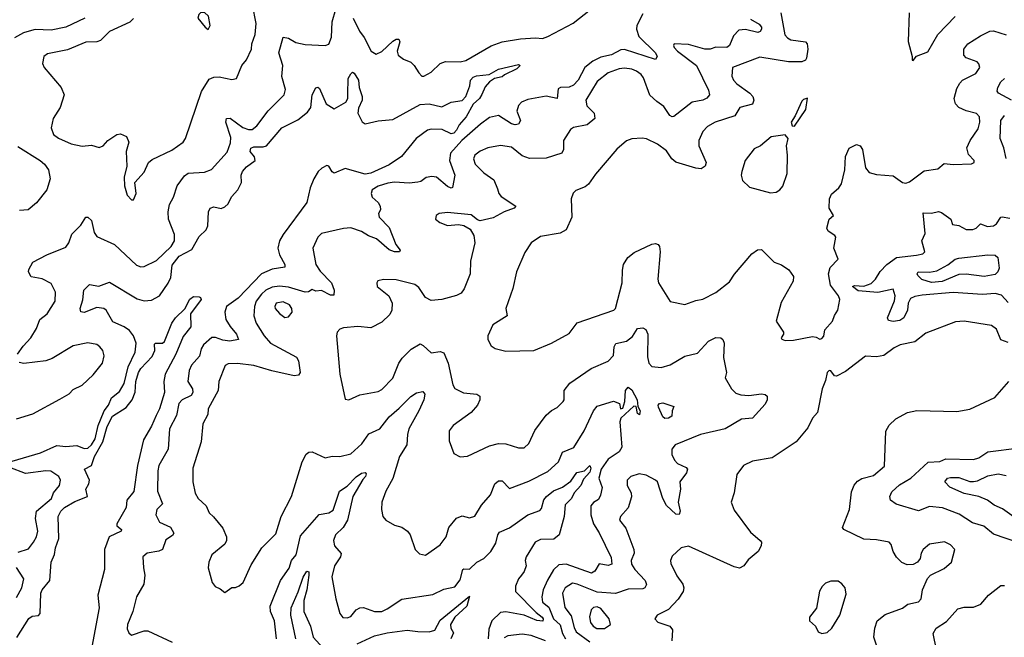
# Model space of a CAD drawing. Extents: x 1552294 to 1694791, y 811929 to 917222.
# Tile 35 of 256: x 1576152 to 1581545, y 835964 to 839347. Entities that reach past the tile are written whole.
import ezdxf

# ---------------------------------------------------------------- set-up
doc = ezdxf.new("R2010")
doc.units = 0

msp = doc.modelspace()

# ---------------------------------------------------------------- linework, layer by layer
at = {"layer": '0CON10XD'}
for points in [[(1576140.6, 837515), (1576170.7, 837559.3), (1576213.6, 837605), (1576244.5, 837655), (1576263.5, 837705), (1576302.5, 837735), (1576346.4, 837805), (1576349.2, 837855), (1576325, 837901.5), (1576275, 837927.7), (1576215, 837938.6), (1576200.6, 837965), (1576202, 837978), (1576225, 838018.1), (1576300.5, 838059.5), (1576405, 838101.1), (1576420.8, 838125), (1576437.7, 838172.3), (1576488.2, 838221.8), (1576515, 838264.2), (1576525, 838265.8), (1576545, 838246.2), (1576560.9, 838180.9), (1576575, 838158.6), (1576671.1, 838115), (1576792.2, 838002.2), (1576815, 837993.1), (1576835, 837994.4), (1576901.7, 838028.3), (1576982.5, 838105), (1576999.6, 838135), (1576999.5, 838169.5), (1576967.1, 838255), (1576965.5, 838295), (1576973.3, 838335), (1576994.4, 838375), (1577015, 838437.1), (1577055, 838490.6), (1577075, 838506.2), (1577165, 838511.3), (1577203.2, 838526.8), (1577288.4, 838621.6), (1577307.8, 838672.2), (1577308.1, 838701.9), (1577280.7, 838785), (1577284.7, 838805.3), (1577305, 838807.9), (1577375, 838755.9), (1577405, 838744.7), (1577425.2, 838744.8), (1577451.2, 838765), (1577512.3, 838847.7), (1577600.6, 838935), (1577608.1, 838965), (1577587.9, 839035), (1577592.8, 839095), (1577570.7, 839165), (1577595, 839251.1), (1577625, 839245.4), (1577665, 839222.1), (1577715, 839210.9), (1577825, 839205.7), (1577845, 839212), (1577859.9, 839250.1), (1577862.8, 839335), (1577883, 839405)], [(1576776.4, 839353.6), (1576756.1, 839333.9), (1576645, 839281.9), (1576595, 839232.2), (1576574.6, 839225.4), (1576515, 839222.8), (1576415, 839181.5), (1576305, 839159.2), (1576283.8, 839145), (1576277.3, 839107.3), (1576287.1, 839085), (1576379.4, 838975), (1576395.7, 838935), (1576373.6, 838866.4), (1576335.7, 838805), (1576325.7, 838755), (1576338.3, 838718.3), (1576365, 838697.1), (1576435, 838666.9), (1576495, 838654.4), (1576545, 838658.8), (1576587, 838647), (1576610, 838655), (1576636, 838685), (1576685, 838718.1), (1576705, 838721.9), (1576737.3, 838707.3), (1576750, 838675), (1576735.6, 838625), (1576739.4, 838545), (1576724.2, 838485), (1576726.4, 838436.4), (1576741.2, 838385), (1576765, 838360), (1576775, 838360), (1576790.8, 838395), (1576783.1, 838455), (1576835, 838512), (1576857.1, 838565), (1576878.6, 838581.4), (1576985, 838632.2), (1577048.5, 838675), (1577060.5, 838695), (1577147.2, 838952.8), (1577189.7, 839020.3), (1577215, 839031.9), (1577244.5, 839034.5), (1577315, 839018.6), (1577340, 839025), (1577368.8, 839095), (1577394.2, 839125.8), (1577422, 839185), (1577424.2, 839215), (1577442.2, 839265), (1577446.9, 839325), (1577427.1, 839427.1)], [(1577979.5, 839355), (1578012.9, 839282.9), (1578038.7, 839248.7), (1578077.5, 839175), (1578105, 839156.9), (1578135, 839171.5), (1578195, 839229.4), (1578215, 839240.8), (1578229.4, 839239.4), (1578234.2, 839225), (1578220.4, 839175), (1578225, 839152.5), (1578255, 839130), (1578295, 839113.3), (1578313.3, 839095), (1578337.5, 839055), (1578355, 839037.5), (1578365, 839037.5), (1578405, 839060), (1578455, 839106), (1578485, 839118), (1578565, 839115.8), (1578595, 839122.2), (1578735, 839203.6), (1578795, 839226.2), (1578895, 839240.9), (1578977, 839247), (1579015, 839243.1), (1579045, 839254.3), (1579183.1, 839326.9), (1579277.6, 839402.4)], [(1576510, 839355), (1576406, 839305), (1576325, 839289.4), (1576237, 839293), (1576204.6, 839284.6), (1576172.9, 839275), (1576123.2, 839246.8)], [(1579565, 839378.8), (1579531.4, 839315), (1579530.6, 839295), (1579542.2, 839255), (1579635.2, 839165.2), (1579643.5, 839145), (1579635, 839128.5), (1579465, 839183.7), (1579445, 839180.7), (1579394.2, 839155), (1579335, 839142.2), (1579290.4, 839119.6), (1579247.8, 839085), (1579210.7, 839015), (1579185, 838987.7), (1579162.4, 838977.6), (1579115, 838974.6), (1579101.9, 838968.1), (1579095, 838914.3), (1579035, 838926.9), (1578935, 838909.6), (1578900, 838895), (1578884.1, 838875.9), (1578874.6, 838845), (1578894.3, 838795), (1578885, 838774.4), (1578865, 838770.4), (1578845, 838775.4), (1578775, 838821.5), (1578725, 838811.2), (1578675.2, 838774.8), (1578573.6, 838685), (1578511.2, 838615), (1578506.8, 838575), (1578536.1, 838495), (1578522.5, 838427.5), (1578515, 838424.4), (1578495, 838433.2), (1578435, 838483.8), (1578408.6, 838488.6), (1578378.1, 838481.9), (1578349.1, 838460.9), (1578333.2, 838456.7), (1578285, 838451), (1578205, 838455.9), (1578168.6, 838451.4), (1578116.2, 838435), (1578083.1, 838415), (1578076.7, 838395), (1578082.7, 838375), (1578115.9, 838345.9), (1578127.1, 838325), (1578127.5, 838305), (1578118.2, 838285), (1578120.6, 838265), (1578175, 838209.2), (1578212.7, 838115), (1578235.7, 838085), (1578233.3, 838075), (1578205.4, 838074.6), (1578175, 838085.3), (1578107.1, 838147.1), (1578063, 838163), (1578025, 838186.9), (1577965, 838206.4), (1577925, 838202.5), (1577804.5, 838175.5), (1577785.6, 838155), (1577757.5, 838095), (1577774.3, 838005), (1577798.8, 837968.8), (1577860.9, 837905), (1577875.5, 837865), (1577872.3, 837837.7), (1577855, 837837.8), (1577805, 837863.3), (1577775, 837860), (1577755, 837868.1), (1577734.3, 837855.7), (1577715, 837853.8), (1577625, 837881), (1577575, 837887.3), (1577535, 837881), (1577500.4, 837865), (1577475.9, 837844.1), (1577447.1, 837805), (1577437.6, 837775), (1577434.3, 837724.3), (1577446.9, 837685), (1577492, 837615), (1577526.4, 837575), (1577667.7, 837497.7), (1577678.5, 837478.5), (1577689.2, 837415), (1577679.4, 837400.6), (1577655, 837396.9), (1577532.7, 837422.7), (1577435, 837451.9), (1577345, 837463.8), (1577295, 837461.9), (1577277.8, 837452.2), (1577243.1, 837365), (1577239.5, 837315), (1577184.5, 837215), (1577182, 837185), (1577155, 837133.3), (1577145.5, 837035), (1577099.8, 836890.2), (1577100, 836815), (1577113.2, 836753.2), (1577130, 836725), (1577174, 836685), (1577190, 836645), (1577214.2, 836624.2), (1577265, 836561.2), (1577284.3, 836514.3), (1577285.7, 836495), (1577275.8, 836475), (1577204.4, 836415.6), (1577188, 836375), (1577184.1, 836344.1), (1577206.2, 836265), (1577222.1, 836242.1), (1577250, 836230), (1577275, 836210), (1577315, 836237.5), (1577335, 836237.5), (1577355, 836246.7), (1577376, 836265), (1577419.7, 836360.3), (1577479.2, 836455), (1577555, 836531.2), (1577583.8, 836625), (1577641.1, 836735), (1577698.5, 836925), (1577722, 836968), (1577735, 836977.5), (1577755, 836980), (1577825, 836947.1), (1577864.4, 836955.6), (1577905, 836954.3), (1577965, 836968.6), (1578026.4, 837023.6), (1578065, 837078.5), (1578124.8, 837105.2), (1578175, 837171.5), (1578231.4, 837218.6), (1578295, 837283.5), (1578325, 837302.5), (1578360.7, 837310.7), (1578371.2, 837295), (1578365.7, 837265), (1578338.9, 837205)], [(1577185, 839293.3), (1577196.2, 839315), (1577186.7, 839365), (1577165, 839386.7), (1577145, 839386.7), (1577133.3, 839375), (1577127.5, 839355), (1577167.5, 839305), (1577185, 839293.3)], [(1580155, 839348.6), (1580202.3, 839322.3), (1580215.3, 839305), (1580215.6, 839294.4), (1580207.9, 839282.1), (1580193.9, 839276.1), (1580128, 839292), (1580090.8, 839289.2), (1580061.9, 839258.1), (1580038.8, 839205), (1580025, 839194.8), (1579965, 839196.7), (1579934.2, 839185.8), (1579905, 839185.3), (1579815, 839210.5), (1579736.7, 839215), (1579732.9, 839205), (1579737.1, 839195), (1579755.7, 839175), (1579859.6, 839095), (1579925, 838960), (1579930, 838935), (1579915, 838917.5), (1579893.6, 838906.4), (1579835, 838895.5), (1579735, 838816.7), (1579725, 838814.4), (1579712.1, 838822.1), (1579680.4, 838870.4), (1579642, 838898), (1579603.7, 838933.7), (1579568.1, 839028.1), (1579555, 839047.3), (1579530.6, 839065), (1579505, 839076.5), (1579465, 839081.4), (1579435, 839077.6), (1579375, 839056.1), (1579315, 839008.5), (1579252.9, 838905), (1579257.8, 838875), (1579299.1, 838835), (1579302.2, 838805), (1579259.3, 838770.7), (1579184.4, 838755.6), (1579168.8, 838745), (1579130.8, 838685), (1579131.1, 838635), (1579121.2, 838615), (1579035, 838587.8), (1578945, 838585.5), (1578905, 838601.2), (1578845, 838647.7), (1578785, 838657.9), (1578716.2, 838645), (1578675, 838626.7), (1578645.5, 838604.5), (1578636.9, 838585), (1578646.7, 838555), (1578695, 838508.2), (1578748.8, 838468.8), (1578769.2, 838420.8)], [(1580320.8, 839385), (1580343.4, 839263.4), (1580356.7, 839246.7), (1580375, 839236.8), (1580455, 839224.4), (1580464.6, 839214.6), (1580469.2, 839185), (1580462, 839135), (1580456.2, 839125), (1580435, 839115.6), (1580362.5, 839115), (1580205, 839140.5), (1580056.1, 839083.9), (1580052.9, 839037.1), (1580061.4, 839015), (1580079.2, 838995), (1580151.8, 838945), (1580167.9, 838925), (1580173.5, 838905), (1580165, 838884.3), (1580095.6, 838865), (1580069.3, 838820.8), (1579961.4, 838785), (1579918.9, 838761.1), (1579894.4, 838735), (1579872.5, 838685), (1579870.9, 838655), (1579912.2, 838565), (1579906.3, 838543.7), (1579885, 838529.5), (1579855, 838532.7), (1579745, 838567.1), (1579723.3, 838585), (1579695, 838628.9), (1579645, 838664.4), (1579585, 838694), (1579562, 838698), (1579505, 838693.3), (1579475, 838683.8), (1579423.4, 838636.6), (1579305, 838501.2), (1579266.7, 838445), (1579249.5, 838430.5), (1579198.7, 838411.3), (1579183.4, 838396.6), (1579173.1, 838365), (1579175.8, 838265), (1579144.3, 838195), (1579112, 838178), (1579005, 838160), (1578954.2, 838125), (1578918.7, 838071.3), (1578872.9, 837965), (1578853.1, 837875), (1578815.6, 837765), (1578822, 837725), (1578744.2, 837675), (1578715.8, 837615), (1578716, 837595), (1578735, 837560), (1578755.6, 837545.6), (1578815, 837531.9), (1578967.5, 837535), (1579065, 837575.8), (1579162.1, 837627.9), (1579205, 837686.5), (1579406.2, 837755), (1579415.6, 837765), (1579451.8, 837905), (1579453.3, 837975), (1579460, 838005), (1579483.6, 838045), (1579517.7, 838072.3), (1579615, 838116.9), (1579635, 838120.5), (1579649.2, 838115), (1579656.4, 838105), (1579659.3, 838075), (1579647.7, 837925), (1579650.9, 837905), (1579715, 837803.8), (1579795, 837786.2), (1579855, 837809.2), (1579893.2, 837816.8), (1579965, 837852), (1580039.7, 837910.3), (1580067.6, 837952.4), (1580162.5, 838065), (1580193.4, 838086.6), (1580215, 838087.1), (1580285, 838018), (1580325, 838003.8), (1580365, 837976.2), (1580390.5, 837940.5), (1580387.5, 837915), (1580321.7, 837798.3), (1580295.4, 837695), (1580336.2, 837635), (1580336, 837624), (1580323.3, 837605), (1580327, 837597), (1580345, 837590), (1580390.9, 837590.9), (1580495, 837611.2), (1580515, 837608.8), (1580535, 837597.5), (1580545, 837600), (1580556.4, 837613.6), (1580562.3, 837647.7), (1580603.3, 837695), (1580614.1, 837725.9), (1580633.3, 837755), (1580643.8, 837815), (1580635.7, 837835), (1580593.2, 837893.2), (1580582.6, 837955), (1580590.8, 837989.2), (1580634.3, 838035), (1580610.8, 838095), (1580621.9, 838155), (1580616.9, 838165), (1580579.1, 838189.1), (1580572.9, 838205), (1580585, 838253.3), (1580610, 838275), (1580585.8, 838315), (1580586.7, 838365), (1580598.9, 838391.1), (1580637.5, 838425), (1580652.2, 838447.8), (1580671.8, 838525), (1580675, 838597.5), (1580695, 838643.8), (1580735, 838662.9), (1580756, 838655), (1580767.5, 838635), (1580784.2, 838535), (1580805, 838509.2), (1580845, 838498.1), (1580935, 838491.1), (1580986.7, 838455), (1581005, 838450.8), (1581025, 838458), (1581105, 838518.6), (1581180.6, 838529.4), (1581215, 838558.8), (1581265, 838554.2), (1581365, 838557.5), (1581380, 838565), (1581380, 838575), (1581348.8, 838608.8), (1581340, 838645), (1581356.9, 838685), (1581402, 838748), (1581411.1, 838785), (1581408.6, 838815), (1581393.1, 838833.1), (1581335, 838847.7), (1581295, 838865.5), (1581277.3, 838885), (1581270.7, 838915), (1581285, 838970), (1581300.6, 838999.4), (1581315.3, 839014.7), (1581388.2, 839051.8), (1581410.4, 839085), (1581405.4, 839105), (1581395.7, 839115.7), (1581335, 839138.2), (1581322.4, 839152.4), (1581323.1, 839185), (1581345.3, 839214.7), (1581415, 839258.7), (1581465, 839282.9), (1581485, 839286.1), (1581555, 839263.6)], [(1581024.4, 839385), (1581017.7, 839227.7), (1581040, 839145), (1581040, 839125), (1581045, 839122.5), (1581063.8, 839146.2), (1581125, 839171.2), (1581180.8, 839265), (1581275, 839363.3)], [(1576111.5, 836928.5), (1576266.2, 836973.8), (1576355, 837014.7), (1576405, 837009.6), (1576465, 837014.5), (1576505, 836997.3), (1576525, 837000.9), (1576545, 837018.5), (1576565, 837050.6), (1576581.6, 837125), (1576595.8, 837155), (1576615.1, 837204.9), (1576638.2, 837235), (1576654.7, 837275), (1576699.3, 837310.7), (1576725, 837354.5), (1576746.4, 837445), (1576784.7, 837525), (1576790.9, 837575), (1576776, 837615), (1576754.6, 837645), (1576725.4, 837665), (1576662.7, 837692.7), (1576625.4, 837755), (1576614.1, 837764.1), (1576575, 837771.2), (1576505, 837743.3), (1576487.3, 837747.3), (1576483.6, 837765), (1576497.9, 837812.1), (1576503.6, 837865), (1576535, 837896), (1576585, 837888.1), (1576645, 837908.9), (1576795, 837817.1), (1576835, 837806.5), (1576875, 837810.4), (1576918.2, 837835), (1576965, 837903.6), (1576980, 837935), (1576987.6, 838002.4), (1577025, 838052.2), (1577095, 838087.2), (1577135, 838160), (1577173.6, 838196.4), (1577183.3, 838216.7), (1577185.7, 838295), (1577195, 838313.8), (1577215, 838320.8), (1577255, 838312.2), (1577275, 838320.9), (1577295, 838338.8), (1577313, 838377), (1577347, 838415), (1577366.5, 838455), (1577365.9, 838495), (1577372.7, 838515), (1577395, 838541.2), (1577441.5, 838575), (1577437.6, 838595), (1577414.8, 838625), (1577417.4, 838642.6), (1577435, 838650), (1577485, 838649.8), (1577504.7, 838655.3), (1577587.5, 838755), (1577675, 838798.5), (1577729.2, 838840.8), (1577746.9, 838865), (1577754.1, 838935.9), (1577775, 838972.5), (1577785, 838977.5), (1577795, 838970), (1577830, 838885), (1577875, 838858), (1577937.9, 838895), (1577949.4, 838915), (1577949.3, 838940.7), (1577952.1, 839025), (1577965, 839050.8), (1577975, 839058.8), (1577984.2, 839054.2), (1578007.9, 839015), (1578012, 838975), (1578027.5, 838925), (1578028.4, 838905), (1578008.7, 838861.3), (1578004.2, 838835), (1578027.6, 838787.6), (1578045, 838776.5), (1578115, 838792.2), (1578195, 838799.2), (1578345, 838882.6), (1578395, 838885.2), (1578465, 838868.9), (1578515, 838895.2), (1578575, 838904), (1578595.6, 838925), (1578616.7, 838985), (1578620.8, 839015), (1578635, 839032), (1578655, 839039.4), (1578723.6, 839046.4), (1578775, 839075.5), (1578885, 839100.8), (1578893.8, 839095), (1578875, 839077.1), (1578807.5, 839045), (1578795, 839033.3), (1578752.5, 839025), (1578725, 839006), (1578701.9, 838978.1), (1578682.8, 838937.2), (1578670.6, 838915), (1578635.7, 838884.2), (1578597.3, 838815), (1578558.8, 838771.2), (1578545, 838741.4), (1578530, 838725), (1578515, 838720.6), (1578465.6, 838745.6), (1578405, 838747.9), (1578385, 838740.8), (1578324.1, 838695.9), (1578243, 838597), (1578175, 838550.8), (1578075, 838506.2), (1578045, 838501), (1577935, 838531.2), (1577875, 838506.2), (1577863.3, 838513.3), (1577845, 838543.8), (1577835, 838548.5), (1577806.5, 838533.5), (1577787.7, 838515), (1577763.4, 838475), (1577743.7, 838425), (1577725.3, 838345), (1577595, 838169.5), (1577576, 838135), (1577565.9, 838095), (1577575, 838059.2), (1577604.4, 838005), (1577605, 837992), (1577535, 837980.7), (1577476, 837954), (1577348.5, 837821.5), (1577284.6, 837775), (1577276.1, 837745), (1577281.8, 837705), (1577305, 837666.2), (1577340, 837625), (1577350, 837595), (1577304.1, 837585.9), (1577265, 837592), (1577225, 837606.9), (1577205, 837605.5), (1577159.7, 837565), (1577146.9, 837543.1), (1577136.3, 837503.7), (1577093.4, 837455), (1577079.7, 837425), (1577072.9, 837365), (1577098.7, 837325), (1577100.7, 837305), (1577090.9, 837289.1), (1577042.9, 837265), (1577024.7, 837245.3), (1577011.1, 837178.9), (1576972.3, 837105), (1576966.2, 836995), (1576915.3, 836905), (1576908.2, 836875), (1576906.7, 836765), (1576934.4, 836695), (1576903.3, 836665), (1576898.5, 836635), (1576918.6, 836595), (1576978.2, 836568.2), (1576996.5, 836535), (1576988.9, 836521.1), (1576952.9, 836497.1), (1576934.6, 836445.4), (1576915, 836436.4), (1576850, 836425), (1576827.5, 836405), (1576830, 836345), (1576838.5, 836305), (1576831.8, 836255), (1576792, 836185), (1576771.4, 836105), (1576742.5, 836035), (1576740.8, 836010.8), (1576749.3, 835989.3), (1576765, 835976.7), (1576835, 836000), (1576855, 835999.2), (1576987.5, 835937.5)], [(1581583.5, 838905), (1581512.9, 838945), (1581505.7, 838955), (1581510, 838975), (1581525, 839006.2), (1581545, 839024)], [(1580395, 838763.3), (1580457.5, 838855), (1580467, 838917), (1580445, 838910), (1580435, 838900), (1580400, 838820), (1580376.7, 838785), (1580382.5, 838765), (1580395, 838763.3)], [(1581555.5, 838585.5), (1581542.7, 838645), (1581522.5, 838695), (1581526.1, 838795), (1581545, 838822.5)], [(1580265, 838398.6), (1580295, 838402), (1580315.5, 838414.5), (1580332.5, 838435), (1580355.8, 838505), (1580357.5, 838605), (1580352, 838655), (1580360, 838695), (1580345, 838716), (1580267.5, 838705), (1580210, 838655), (1580175, 838640), (1580125.8, 838575), (1580107.1, 838515), (1580104.2, 838495), (1580111.2, 838465), (1580148.8, 838428.8), (1580265, 838398.6)], [(1576141.7, 838651.7), (1576265.2, 838575.2), (1576289.2, 838555), (1576311.1, 838525), (1576318.9, 838475), (1576300.5, 838415), (1576245, 838344.2), (1576198, 838305), (1576152, 838302)], [(1578769.2, 838420.8), (1578775.8, 838395), (1578788.3, 838378.3), (1578868.8, 838325), (1578861.2, 838315), (1578805.2, 838294.8), (1578745, 838261.1), (1578675, 838245.5), (1578660.2, 838250.2), (1578625, 838278.2), (1578495, 838291.2), (1578450, 838285), (1578432.5, 838275), (1578430, 838255), (1578452.5, 838235), (1578495, 838218.8), (1578555, 838224.2), (1578585, 838219.2), (1578618.9, 838198.9), (1578638.6, 838165), (1578644.3, 838125), (1578621.9, 838025), (1578619.4, 837955), (1578587.2, 837872.8), (1578570.5, 837849.5), (1578545, 837835.6), (1578465, 837814.3), (1578405, 837808.6), (1578375, 837824.4), (1578339.1, 837879.1), (1578316.8, 837896.7), (1578215, 837921.4), (1578145, 837924), (1578114.3, 837915.7), (1578108.8, 837905), (1578110, 837885), (1578174.2, 837835), (1578191.5, 837795), (1578190, 837755), (1578178.6, 837731.4), (1578135, 837690), (1578075, 837658.6), (1578005, 837665.8), (1577925, 837659.2), (1577905, 837651.2), (1577891.2, 837635), (1577888, 837615), (1577905.7, 837405), (1577935, 837267.5), (1577955, 837264), (1578015, 837292.5), (1578115, 837310.6), (1578135, 837321.4), (1578195, 837384), (1578229.6, 837465), (1578247.5, 837492.5), (1578297.1, 837542.9), (1578345, 837570.6), (1578362.5, 837562.5), (1578405, 837522.5), (1578455, 837528.6), (1578475, 837521.4), (1578498.2, 837465), (1578525, 837346.7), (1578535, 837327.5), (1578582.3, 837302.3), (1578637.4, 837297.4), (1578656.4, 837296.4), (1578672.5, 837285), (1578672.2, 837265), (1578659.1, 837235), (1578625.5, 837195), (1578525.8, 837125), (1578504.2, 837095), (1578505, 837040), (1578530.5, 836970.5), (1578565, 836952), (1578605, 836955.8), (1578725, 837012.2), (1578775, 837025.6), (1578815, 837023.1), (1578885, 837001.8), (1578915, 837002.5), (1578940, 837025), (1578974.1, 837095.9), (1579035, 837180), (1579065, 837206.7), (1579096.4, 837223.6), (1579128.8, 837255), (1579134, 837265), (1579134.4, 837315), (1579164.7, 837355.3), (1579282.8, 837437.2), (1579375, 837476.5), (1579405, 837507.5), (1579408.7, 837555), (1579417.4, 837572.6), (1579475, 837586.7), (1579507.6, 837612.4), (1579535.6, 837655), (1579565, 837659), (1579580.6, 837650.6), (1579592.4, 837625), (1579591.1, 837501.1), (1579597.8, 837465), (1579615, 837447.1), (1579665, 837441.4), (1579715, 837456.5), (1579795, 837503.2), (1579865, 837520.9), (1579925, 837586.4), (1579965, 837606.7), (1579992.5, 837605), (1580003.8, 837595), (1580010.8, 837575), (1580005.9, 837495.9), (1580023.3, 837415), (1580015.4, 837385), (1580050, 837325), (1580075, 837302.1), (1580101.7, 837291.7), (1580145, 837287.7), (1580215, 837296.9), (1580234.3, 837294.3), (1580245.6, 837285.6), (1580245.7, 837265), (1580235, 837241.2), (1580166.2, 837165), (1580105, 837158.2), (1580015, 837106.4), (1579880, 837075), (1579741.7, 837018.3), (1579724.6, 836995.4), (1579723.3, 836965), (1579738.1, 836935), (1579755, 836915.8), (1579802.5, 836895), (1579810, 836885), (1579803.8, 836865), (1579766.9, 836815), (1579771.6, 836775), (1579758.2, 836705), (1579770, 836655), (1579764, 836636), (1579745, 836639.2), (1579695, 836686.4), (1579674.2, 836725), (1579645.5, 836815.5), (1579635, 836824), (1579582.8, 836852.8), (1579545, 836860), (1579500, 836845), (1579478.8, 836825), (1579479.2, 836795), (1579502, 836755), (1579502.7, 836732.7), (1579485, 836674), (1579442.9, 836625), (1579436.7, 836605), (1579471.9, 836561.9), (1579516.2, 836445), (1579517.3, 836425), (1579501.3, 836385), (1579502.2, 836365), (1579521.8, 836335), (1579577.9, 836275), (1579585, 836252.5), (1579575.7, 836235), (1579565, 836228.9), (1579485, 836228.4), (1579415, 836204.7), (1579315, 836211.6), (1579205, 836256), (1579179.8, 836260.3), (1579138.8, 836235), (1579124.7, 836205), (1579138.3, 836128.3), (1579172.5, 836082.5), (1579188.1, 836018.1), (1579199.5, 835995), (1579275, 835939.8)], [(1581565, 837798.1), (1581528.7, 837838.7), (1581495, 837847.7), (1581425, 837841.3), (1581265, 837852.8), (1581095, 837838.6), (1581055, 837830.6), (1581031.2, 837818.8), (1581018.8, 837795), (1581015, 837756.2), (1580995, 837713.1), (1580971.7, 837698.3), (1580935, 837692.9), (1580909.7, 837699.7), (1580904.4, 837714.4), (1580943.4, 837806.6), (1580947.5, 837835), (1580935, 837870), (1580851.6, 837851.6), (1580745, 837862.4), (1580712.5, 837885), (1580725, 837890), (1580775, 837886.3), (1580815, 837902.5), (1580839.5, 837925), (1580865, 837966.7), (1580901.1, 838005), (1580955, 838043.4), (1581063.4, 838056.6), (1581098.8, 838065), (1581110, 838075), (1581092, 838135), (1581111.4, 838175), (1581100.5, 838289.5), (1581145, 838287.5), (1581185, 838295.4), (1581201.3, 838291.3), (1581252.5, 838255), (1581260, 838225), (1581295, 838220), (1581335, 838198), (1581371.6, 838198.4), (1581390.6, 838205), (1581415, 838228.8), (1581453.3, 838213.3), (1581485, 838218.5), (1581501.5, 838228.5), (1581525, 838264.2), (1581533.2, 838266.8), (1581575, 838258.9)], [(1581145, 837907.2), (1581093.2, 837923.2), (1581070.7, 837945), (1581067.5, 837955), (1581073.3, 837965), (1581135, 837963.2), (1581175, 837970.5), (1581235.5, 838004.5), (1581274.7, 838035), (1581295, 838040.5), (1581455, 838058.7), (1581495, 838057.5), (1581509.6, 838045), (1581515.8, 837985), (1581509, 837965), (1581495, 837950.4), (1581435, 837939.8), (1581335, 837952.6), (1581295, 837951.5), (1581205, 837913.5), (1581145, 837907.2)], [(1576137.5, 835962.5), (1576202.4, 836067.6), (1576220.7, 836079.3), (1576255, 836083.6), (1576265.2, 836094.8), (1576267.4, 836205), (1576275.7, 836225), (1576317.4, 836275), (1576324.8, 836375.2), (1576343, 836417), (1576347.9, 836455), (1576366.1, 836505), (1576362.5, 836625), (1576377.6, 836655), (1576397.2, 836675), (1576455, 836708), (1576523.1, 836735), (1576515.3, 836775), (1576531.8, 836805), (1576534.2, 836825), (1576507.5, 836885), (1576546.5, 836905), (1576562, 836955), (1576608.5, 837035), (1576632.1, 837117.9), (1576661.3, 837175), (1576735, 837222.5), (1576768.2, 837265), (1576784.2, 837305.8), (1576789, 837365), (1576803.8, 837415), (1576815, 837435.4), (1576878.6, 837501.4), (1576892.5, 837535), (1576891.3, 837568.7), (1576895.8, 837574.2), (1576935, 837575.4), (1576945, 837584.4), (1576985, 837684.5), (1577005, 837712.9), (1577056.6, 837763.4), (1577084.7, 837815.3), (1577105, 837830.5), (1577135, 837828.6), (1577143.3, 837825), (1577145.4, 837814.6), (1577088.1, 837735), (1577089.4, 837665), (1577047.8, 837612.2), (1577007.9, 837515), (1576949.6, 837405), (1576942.3, 837365), (1576945.3, 837305), (1576918, 837215), (1576900.5, 837179.5), (1576875, 837120.8), (1576830.3, 837045), (1576797.1, 836905), (1576777.1, 836762.9), (1576738.9, 836715), (1576735.6, 836675), (1576684.8, 836585), (1576685, 836574.4), (1576710.6, 836555), (1576708.6, 836545), (1576642.3, 836515), (1576616.4, 836445), (1576616.9, 836335), (1576580, 836195), (1576587.9, 836125), (1576531.1, 835825)], [(1577605, 837716.4), (1577625, 837719.4), (1577644.4, 837745.6), (1577643.5, 837765), (1577630.5, 837785), (1577595, 837800.7), (1577556.8, 837793.2), (1577549.1, 837775), (1577551.8, 837765), (1577575, 837737.8), (1577605, 837716.4)], [(1581565, 837579.2), (1581525, 837594), (1581501.5, 837651.5), (1581475, 837671.1), (1581324.5, 837695.5), (1581277.6, 837692.4), (1581115, 837628.9), (1581055, 837582.7), (1580974.5, 837565.5), (1580940.6, 837549.4), (1580885, 837508.2), (1580845, 837500.4), (1580785, 837503.1), (1580675, 837420), (1580625.7, 837394.3), (1580615, 837396.2), (1580595, 837424), (1580585, 837426.2), (1580574, 837415), (1580565, 837370), (1580546.7, 837325), (1580521.9, 837195), (1580494.5, 837165), (1580469.1, 837110.9), (1580405, 837034), (1580273.2, 836946.8), (1580165, 836928.6), (1580116, 836905), (1580080, 836855), (1580065.9, 836755.9), (1580049.2, 836705), (1580065, 836660), (1580155, 836540), (1580208, 836495), (1580214.2, 836485), (1580212.9, 836465), (1580196, 836434), (1580141.7, 836388.3), (1580117.5, 836355), (1580095, 836343.5), (1580065, 836349.5), (1579815, 836462.9), (1579775.6, 836454.4), (1579725, 836408.8), (1579716, 836385), (1579717.7, 836367.7), (1579751.3, 836301.3), (1579784.4, 836255), (1579789.5, 836235), (1579786.5, 836215), (1579757.6, 836172.4), (1579705, 836115.6), (1579643.3, 836085), (1579631.2, 836065), (1579647.1, 836047.1), (1579712.5, 836025), (1579727.1, 836005), (1579724.7, 835945)], [(1576135, 837160.8), (1576225, 837188.6), (1576371.5, 837268.5), (1576423, 837297), (1576445, 837322), (1576495, 837344.2), (1576555, 837400.8), (1576606.7, 837465), (1576615.5, 837505.5), (1576607.5, 837535), (1576592, 837555), (1576575, 837567.1), (1576525, 837576.5), (1576445, 837560.9), (1576329.4, 837490.6), (1576295, 837478.5), (1576175, 837463.6), (1576149.7, 837469.7)], [(1580860, 835875), (1580830, 835965), (1580835.4, 836014.6), (1580848.6, 836055), (1580891.7, 836088.3), (1580986.6, 836123.4), (1581016.7, 836145), (1581075, 836158), (1581088.6, 836175), (1581096, 836225), (1581123.4, 836286.6), (1581141.2, 836305), (1581215, 836341.4), (1581256, 836375), (1581273.3, 836445), (1581250.6, 836470.6), (1581216.4, 836486.4), (1581135, 836473.5), (1581100, 836445), (1581089.4, 836425), (1581084, 836395), (1581068.8, 836375), (1581045, 836362.5), (1581011.7, 836361.7), (1580983.9, 836373.9), (1580955, 836402.5), (1580936, 836435), (1580925, 836473.3), (1580914.4, 836484.4), (1580845, 836497.8), (1580775, 836501.5), (1580666, 836555), (1580658.6, 836565), (1580696.6, 836665), (1580708.3, 836761.7), (1580722.6, 836797.4), (1580740.2, 836819.8), (1580765, 836833.3), (1580828.8, 836851.2), (1580888.8, 836901.2), (1580896.6, 837093.4), (1580914, 837126), (1580949.6, 837160.4), (1581015, 837194.7), (1581065, 837206.5), (1581285, 837200), (1581356.6, 837213.4), (1581492.3, 837277.7), (1581568.8, 837365)], [(1578338.9, 837205), (1578284.1, 837105), (1578276, 837075), (1578272.3, 837017.7), (1578233.1, 836955), (1578196.1, 836833.9), (1578157.1, 836765), (1578136, 836705), (1578134, 836665), (1578142, 836625), (1578156.7, 836605), (1578205, 836579.2), (1578245, 836568), (1578276.2, 836545), (1578290, 836525), (1578318.8, 836445), (1578341.2, 836421.2), (1578375, 836413.8), (1578455, 836470), (1578488.6, 836515), (1578502.5, 836565), (1578545, 836617.5), (1578575, 836629.2), (1578615, 836618.8), (1578645, 836626.7), (1578681.5, 836688.5), (1578730.4, 836745), (1578755, 836803.8), (1578775, 836821.2), (1578795, 836821.2), (1578835, 836778.8), (1578940.5, 836819.5), (1579045, 836872.5), (1579102.9, 836925), (1579125, 836978.8), (1579186.5, 837003.5), (1579243.5, 837095), (1579295.6, 837205), (1579315, 837229.4), (1579405, 837257.1), (1579436.7, 837245), (1579442.9, 837215), (1579455, 837218.8), (1579466.7, 837255), (1579469.5, 837315), (1579485, 837334), (1579505, 837318.8), (1579533.8, 837265), (1579538.3, 837228.3), (1579550, 837205), (1579547.5, 837182.5), (1579535, 837190), (1579528.3, 837228.3), (1579515, 837230), (1579444.6, 837165), (1579439.4, 837145), (1579450.4, 837005), (1579435, 836980), (1579375, 836940), (1579336.5, 836885), (1579324, 836835), (1579341.9, 836785), (1579333.2, 836743.2), (1579321.4, 836718.6), (1579295, 836703.2), (1579279.7, 836685), (1579279.7, 836635), (1579294.7, 836584.7), (1579325, 836536.2), (1579391.6, 836401.6), (1579395.7, 836364.3), (1579375, 836356.7), (1579325, 836366.2), (1579302.9, 836327.1), (1579284.1, 836315.9), (1579145, 836364.1), (1579105, 836361.1), (1579075.6, 836334.4), (1579042.7, 836277.3), (1579019.7, 836225), (1579011.8, 836185), (1579016.4, 836156.4), (1579049.5, 836129.5), (1579075, 836064.7), (1579112.4, 836032.4), (1579124.2, 835985), (1579141.7, 835955)], [(1579685, 837162.9), (1579675, 837171.2), (1579650.8, 837225), (1579648.8, 837235), (1579656.7, 837245), (1579675, 837248.1), (1579735, 837227.5), (1579726, 837205), (1579723.8, 837175), (1579705, 837163.5), (1579685, 837162.9)], [(1581625, 836482.1), (1581485, 836528.4), (1581433.3, 836573.3), (1581371, 836591), (1581298.2, 836638.2), (1581206.7, 836673.3), (1581135, 836680), (1581075, 836656.5), (1580953.1, 836693.1), (1580921.4, 836715), (1580918.1, 836735), (1580928.5, 836761.5), (1580970.1, 836799.9), (1581033.4, 836836.6), (1581127.4, 836922.6), (1581192.2, 836927.8), (1581225, 836941.4), (1581375, 836937.1), (1581405, 836947.5), (1581455, 836979.6), (1581628.2, 837001.8)], [(1576145, 836429.6), (1576200.9, 836449.1), (1576228.9, 836485), (1576245.4, 836515), (1576252.5, 836545), (1576238.2, 836615), (1576244.5, 836655), (1576326.1, 836725), (1576336.9, 836755), (1576370.7, 836795), (1576376.7, 836825), (1576367.7, 836845), (1576323.3, 836873.3), (1576295, 836876.5), (1576185, 836861.4), (1576098.8, 836895)], [(1577558.5, 835955), (1577547.6, 836055), (1577526.4, 836105), (1577523.6, 836135), (1577580.6, 836275), (1577627.4, 836342.6), (1577640.7, 836385), (1577665.8, 836415), (1577690.9, 836519.1), (1577792.7, 836637.3), (1577845, 836645.4), (1577869.1, 836660.9), (1577904, 836765), (1577945, 836792.2), (1577995, 836842.8), (1578025, 836863.6), (1578045, 836867.1), (1578050, 836860), (1578045.9, 836845), (1578031.2, 836828.8), (1577977.5, 836735), (1577947, 836605), (1577923.6, 836566.4), (1577882.6, 836525), (1577871.2, 836495), (1577875.9, 836465.9), (1577913.6, 836423.6), (1577908.8, 836405), (1577877.1, 836355), (1577862.5, 836295), (1577884.3, 836175), (1577906, 836095), (1577922.7, 836072.7), (1577945, 836070), (1577965, 836077.5), (1577995, 836113.8), (1578015, 836126.2), (1578035, 836128), (1578095.5, 836105.5), (1578135, 836106.4), (1578165, 836119.6), (1578245, 836172.7), (1578415, 836199.2), (1578475, 836227.1), (1578535, 836240.4), (1578565, 836279.4), (1578580, 836335), (1578585, 836339.6), (1578615, 836337.7), (1578656, 836375), (1578693.8, 836395), (1578731.7, 836435), (1578759.9, 836480.1), (1578770.2, 836525), (1578780.6, 836539.4), (1578835, 836564.4), (1578935, 836634.7), (1579001.5, 836658.5), (1579010.2, 836669.8), (1579023.7, 836716.3), (1579037.8, 836735), (1579075, 836765.9), (1579125, 836785.9), (1579169.9, 836820.1), (1579204.1, 836865.9), (1579245, 836876.4), (1579275, 836905.7), (1579279.7, 836889.7), (1579275, 836868.9), (1579240.4, 836829.6), (1579224.7, 836795), (1579189.4, 836755), (1579174.5, 836725), (1579140, 836690), (1579134.8, 836625), (1579106.1, 836525), (1579078.5, 836501.5), (1579005, 836499.6), (1578975.3, 836485), (1578925.6, 836405), (1578920.8, 836385), (1578925.8, 836355), (1578915.6, 836325), (1578900, 836305), (1578884.4, 836285), (1578867.8, 836245), (1578866.9, 836215), (1578980.6, 836100.6), (1579013.8, 836075), (1579020, 836065), (1579017.8, 836052.2), (1578985, 836055.9), (1578914.3, 836085.7), (1578815, 836103.2), (1578785, 836099.2), (1578737.8, 836055), (1578721.3, 836008.7), (1578717.6, 835955)], [(1581625, 836603.3), (1581535, 836666.9), (1581488.2, 836688.2), (1581452.7, 836715), (1581405.4, 836735.4), (1581325, 836752.5), (1581246.9, 836786.9), (1581218.8, 836815), (1581232.9, 836835), (1581250.1, 836839.9), (1581295, 836838.5), (1581355, 836818.1), (1581375, 836817), (1581398.6, 836821.4), (1581455, 836848.8), (1581510.8, 836859.2), (1581555, 836850.7)], [(1576135, 836182.9), (1576164.5, 836235), (1576175.6, 836285), (1576135, 836345.8)], [(1577663.9, 835955), (1577638.2, 836085), (1577638.7, 836125), (1577677.6, 836212.4), (1577705, 836294.3), (1577725, 836327.1), (1577735, 836322.5), (1577735.3, 836305.3), (1577725.3, 836225), (1577709.4, 836165), (1577708.7, 836105), (1577745.8, 836025), (1577760, 835965), (1577815, 835904.5)], [(1580545, 835985.8), (1580575, 835990.8), (1580600.8, 836015), (1580644.2, 836085), (1580678.7, 836201.3), (1580672.9, 836235), (1580655, 836257.5), (1580635, 836270.8), (1580595, 836272), (1580565, 836260), (1580547.2, 836242.8), (1580533, 836217), (1580515.9, 836124.1), (1580478.6, 836075), (1580477.1, 836055), (1580510, 836025), (1580524.5, 835994.5), (1580545, 835985.8)], [(1581173.9, 835896.1), (1581154.6, 835985), (1581170.9, 836015), (1581228.4, 836051.6), (1581290.5, 836119.5), (1581325, 836128.5), (1581375, 836130), (1581415.2, 836144.8), (1581457.8, 836195), (1581525, 836247.1), (1581545, 836247.5)], [(1578000.7, 835929.3), (1578095, 835972.7), (1578165, 835989.2), (1578275, 836002.9), (1578333.5, 835996.5), (1578395, 835994.5), (1578426.2, 836003.8), (1578455, 836057.8), (1578615, 836190), (1578601.8, 836135), (1578535.4, 836074.6), (1578512, 836035), (1578514, 836015), (1578528.3, 835988.3), (1578514.3, 835955)], [(1579355, 836012.7), (1579388, 836035), (1579381.1, 836065), (1579335, 836121.8), (1579315, 836131.1), (1579295, 836128.2), (1579282.9, 836115), (1579272.9, 836077.1), (1579278.2, 836045), (1579293.2, 836025), (1579313, 836013), (1579355, 836012.7)], [(1579032.2, 835945), (1578953.8, 835973.8), (1578905, 835982), (1578825, 835971.9), (1578805, 835960.4)]]:
    msp.add_lwpolyline(points, dxfattribs=at)

doc.saveas('drawing.dxf')
